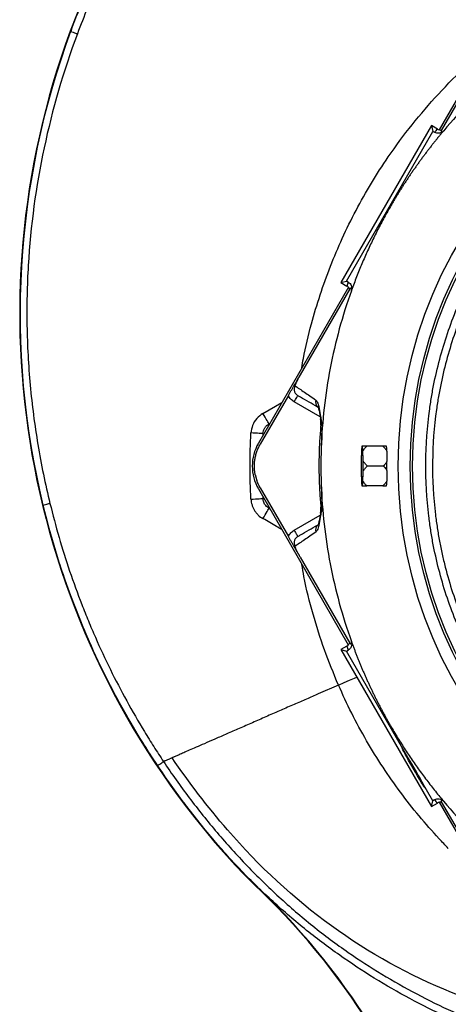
# Model space of a CAD drawing. Header units: millimetres. Extents: x 1728 to 3378, y 685 to 4301.
# Tile 12 of 21: x 1728 to 2084, y 2998 to 3814. Entities that reach past the tile are written whole.
import ezdxf

# ---------------------------------------------------------------- set-up
doc = ezdxf.new("R2010")
doc.units = ezdxf.units.MM
doc.header["$LTSCALE"] = 2

msp = doc.modelspace()

# ---------------------------------------------------------------- linework, layer by layer
at = {"color": 7, "linetype": 'Continuous', "lineweight": 25}
for p, q in [((2150.62, 3852.4), (2076, 3723.17)), ((1770.4, 3804.72), (1770.08, 3804.84)), ((2118.94, 3793.97), (2077.75, 3722.64)), ((2069.54, 3726.58), (1994.45, 3596.53)), ((1999.17, 3597.8), (2070.8, 3721.86)), ((2074.47, 3723.74), (2069.54, 3726.58)), ((2069.54, 3726.58), (2070.8, 3721.86)), ((2070.8, 3721.86), (2072.18, 3721.06)), ((2000.66, 3592.68), (1926.03, 3463.4)), ((2001.98, 3591.39), (1960.79, 3520.05)), ((1994.45, 3596.53), (1999.17, 3597.8)), ((1994.45, 3596.53), (1999.38, 3593.69)), ((2000.56, 3597), (1999.17, 3597.8)), ((1950.9, 3502.93), (1927.57, 3462.51)), ((1977.77, 3483.11), (1977.7, 3483.5)), ((2012.35, 3460.96), (2011.88, 3460.96)), ((2029.29, 3460.96), (2015.87, 3460.96)), ((2011.51, 3456.78), (2011.27, 3448.69)), ((2012.95, 3448.69), (2012.72, 3456.78)), ((2029.77, 3444.51), (2016.35, 3444.51)), ((2011.27, 3440.33), (2011.51, 3432.24)), ((2012.72, 3432.24), (2012.95, 3440.33)), ((2011.88, 3428.06), (2012.35, 3428.06)), ((2029.29, 3428.06), (2015.87, 3428.06)), ((1926.03, 3425.62), (2000.64, 3296.39)), ((1927.57, 3426.51), (1950.9, 3386.1)), ((1977.7, 3405.52), (1977.78, 3405.93)), ((1960.79, 3368.97), (2001.98, 3297.64)), ((1999.38, 3295.34), (1994.45, 3292.5)), ((1994.45, 3292.5), (2069.54, 3162.45)), ((1994.45, 3292.5), (1999.17, 3291.23)), ((1999.17, 3291.23), (2000.56, 3292.03)), ((2070.8, 3167.17), (1999.17, 3291.23)), ((1992.45, 3263), (1975.71, 3255.68)), ((2069.54, 3162.45), (2070.8, 3167.17)), ((2072.18, 3167.96), (2070.8, 3167.17)), ((2075.98, 3165.9), (2150.62, 3036.62)), ((2077.75, 3166.39), (2118.94, 3095.05)), ((2069.54, 3162.45), (2074.47, 3165.29)), ((1888, 3135.58), (1887.73, 3135.36)), ((1927.39, 3093.61), (1927.15, 3093.36))]:
    msp.add_line(p, q, dxfattribs=at)
at = {"color": 8, "linetype": 'Continuous', "lineweight": 25}
for p, q in [((1929.86, 3488.12), (1945.51, 3497.15)), ((1977.36, 3485.21), (1955.79, 3497.67)), ((1935.53, 3479.86), (1934.86, 3479.47)), ((1934.86, 3479.47), (1935.19, 3479.27)), ((1929.88, 3471.38), (1929.84, 3470.01)), ((1930.43, 3471.03), (1929.88, 3471.38)), ((1929.84, 3419.02), (1929.88, 3417.65)), ((1929.88, 3417.65), (1930.43, 3417.99)), ((1935.19, 3409.76), (1934.86, 3409.56)), ((1934.86, 3409.56), (1935.53, 3409.17)), ((1955.79, 3391.36), (1977.36, 3403.81))]:
    msp.add_line(p, q, dxfattribs=at)
at = {"color": 7, "linetype": 'Continuous', "lineweight": 25, "flags": 128}
for points in [[(1770.4, 3804.72), (1771.47, 3804.32), (1772.5, 3803.93), (1773.45, 3803.58), (1774.29, 3803.26), (1774.98, 3803.01), (1775.5, 3802.81), (1775.83, 3802.69), (1775.95, 3802.64)], [(1955.79, 3497.67), (1956.37, 3498.68), (1956.94, 3499.66), (1957.45, 3500.55), (1957.91, 3501.34), (1958.28, 3501.99), (1958.56, 3502.47), (1958.73, 3502.76), (1958.79, 3502.86)], [(1934.86, 3479.47), (1934.72, 3479.71), (1934.4, 3480.25), (1933.93, 3481.08), (1933.3, 3482.16), (1932.56, 3483.45), (1931.72, 3484.91), (1930.81, 3486.48), (1929.86, 3488.12)], [(1929.88, 3471.38), (1929.6, 3471.4), (1928.97, 3471.43), (1928.02, 3471.49), (1926.78, 3471.56), (1925.29, 3471.64), (1923.61, 3471.74), (1921.79, 3471.84), (1919.91, 3471.94)], [(2012.73, 3444.51), (2012.71, 3441.62), (2012.65, 3438.89), (2012.57, 3436.49), (2012.46, 3434.56), (2012.33, 3433.2), (2012.19, 3432.5), (2012.04, 3432.5), (2011.89, 3433.2), (2011.76, 3434.56), (2011.65, 3436.49), (2011.57, 3438.89), (2011.52, 3441.62), (2011.5, 3444.51), (2011.52, 3447.41), (2011.57, 3450.14), (2011.65, 3452.54), (2011.76, 3454.47), (2011.89, 3455.83), (2012.04, 3456.53), (2012.19, 3456.53), (2012.33, 3455.83), (2012.46, 3454.47), (2012.57, 3452.54), (2012.65, 3450.14), (2012.71, 3447.41), (2012.73, 3444.51)], [(1747.42, 3412.16), (1748.54, 3412.44), (1749.62, 3412.7), (1750.61, 3412.94), (1751.49, 3413.16), (1752.22, 3413.34), (1752.76, 3413.47), (1753.11, 3413.56), (1753.25, 3413.59)], [(1919.92, 3417.09), (1921.8, 3417.19), (1923.61, 3417.29), (1925.29, 3417.39), (1926.78, 3417.47), (1928.02, 3417.54), (1928.97, 3417.6), (1929.6, 3417.63), (1929.88, 3417.65)], [(1929.87, 3400.91), (1930.81, 3402.54), (1931.72, 3404.12), (1932.56, 3405.58), (1933.31, 3406.87), (1933.93, 3407.95), (1934.4, 3408.77), (1934.72, 3409.32), (1934.86, 3409.56)], [(1955.79, 3391.36), (1956.37, 3390.35), (1956.94, 3389.37), (1957.45, 3388.47), (1957.91, 3387.69), (1958.28, 3387.04), (1958.56, 3386.56), (1958.73, 3386.26), (1958.79, 3386.16)]]:
    msp.add_lwpolyline(points, dxfattribs=at)
at = {"color": 8, "linetype": 'Continuous', "lineweight": 25, "flags": 128}
msp.add_lwpolyline([(1992.45, 3263), (1997.07, 3265.01), (2001.55, 3266.97), (2005.78, 3268.82), (2007.65, 3269.64)], dxfattribs=at)
at = {"color": 7, "linetype": 'Continuous', "lineweight": 25}
for radius in [365.99, 356, 354]:
    msp.add_circle((2407.92, 3444.51), radius, dxfattribs=at)
for centre, radius, start, end in [((2483.7, 3540.51), 761, 93.44735, 159.67536), ((2483.7, 3540.51), 760.65, 157.80055, 159.67536), ((2401.92, 3570.8), 673.8, 159.67536, 220.25936), ((2401.92, 3570.8), 673.45, 159.67536, 193.62456), ((2404.92, 3439.32), 436, 139.28222, 139.74411), ((2410.92, 3449.71), 436, 160.25589, 160.71778), ((1957.9, 3480.29), 20, 354.8257, 9.17604), ((1958.75, 3444.51), 37.78, 150, 210), ((2051.85, 3455.35), 40.37, 172.00439, 177.96421), ((1972.37, 3455.35), 40.37, 2.03637, 7.99503), ((2014.27, 3458), 18.29, 4.82351, 9.33446), ((2342.65, 3444.51), 331.4, 179.27716, 180.72284), ((2209.24, 3444.51), 196.55, 179.207, 180.793), ((1681.12, 3444.51), 331.86, 359.27817, 0.72183), ((2051.85, 3433.68), 40.37, 182.03579, 187.99561), ((1972.37, 3433.68), 40.37, 352.00497, 357.96363), ((2014.27, 3431.03), 18.29, 350.66554, 355.17649), ((2401.92, 3570.8), 673.45, 193.62456, 220.25936), ((1957.9, 3408.74), 20, 350.74177, 5.15183), ((2410.92, 3439.32), 436, 199.28222, 199.74411), ((2404.92, 3449.71), 436, 220.25589, 220.71778), ((2318.92, 3500.51), 565.04, 220.25936, 226.10285), ((2318.92, 3500.51), 564.69, 220.25936, 226.10285), ((1511.13, 2661), 600, 347.0788, 46.10285), ((1511.13, 2661), 600.35, 347.0788, 46.10285)]:
    msp.add_arc(centre, radius, start, end, dxfattribs=at)
at = {"color": 8, "linetype": 'Continuous', "lineweight": 25}
for centre, radius, start, end in [((1979.4, 3497.8), 5.93, 166.15746, 226.02228), ((1979.41, 3391.22), 5.94, 133.31114, 193.76643)]:
    msp.add_arc(centre, radius, start, end, dxfattribs=at)
at = {"color": 7, "linetype": 'Continuous', "lineweight": 25}
for centre, major_axis, start_param, end_param in [((2408.89, 3455.56), (32.91, 375.03), 1.65459, 1.677825), ((2408.89, 3433.47), (-32.91, 375.03), 1.463768, 1.487003)]:
    msp.add_ellipse(centre, major_axis=major_axis, ratio=0.999566, start_param=start_param, end_param=end_param, dxfattribs=at)
msp.add_ellipse((2054.63, 3194.35), major_axis=(-9.5, 16.45), ratio=0.017455, dxfattribs=at)
for points, knots in [([(1784.97, 3825.63), (1784.8, 3825.21), (1781.67, 3817.6), (1778.73, 3809.91), (1775.95, 3802.64)], [0, 0, 0, 0, 0.055226, 1, 1, 1, 1]), ([(1775.95, 3802.64), (1764.34, 3771.58), (1755.17, 3740.05), (1741.58, 3676.08), (1737.16, 3643.63), (1734.72, 3602.48), (1734.39, 3594.23), (1734.04, 3577.65), (1734.02, 3569.35), (1734.29, 3552.77), (1734.59, 3544.48), (1735.49, 3527.95), (1736.09, 3519.7), (1738.37, 3495), (1740.49, 3478.61), (1744.6, 3454.12), (1746.12, 3445.97), (1749.46, 3429.73), (1751.28, 3421.64), (1753.25, 3413.59)], [0, 0, 0, 0, 0.25, 0.25, 0.5, 0.5, 0.5625, 0.5625, 0.625, 0.625, 0.6875, 0.6875, 0.75, 0.75, 0.875, 0.875, 0.9375, 0.9375, 1, 1, 1, 1]), ([(2179.94, 3809.12), (2161.14, 3797.37), (2143.25, 3784.15), (2109.72, 3755.13), (2094.08, 3739.32), (2079.75, 3722.4)], [0, 0, 0, 0, 0.5, 0.5, 1, 1, 1, 1]), ([(2079.43, 3722.02), (2078.8, 3721.27), (2077.53, 3719.76), (2075.65, 3717.49), (2073.79, 3715.21), (2071.95, 3712.92), (2070.12, 3710.61), (2068.3, 3708.29), (2066.51, 3705.97), (2064.73, 3703.63), (2062.97, 3701.27), (2061.22, 3698.91), (2059.49, 3696.54), (2057.77, 3694.15), (2056.08, 3691.75), (2054.4, 3689.34), (2052.73, 3686.92), (2051.08, 3684.49), (2049.45, 3682.04), (2047.84, 3679.59), (2046.24, 3677.12), (2044.66, 3674.64), (2043.09, 3672.15), (2041.54, 3669.65), (2040.01, 3667.14), (2038.49, 3664.61), (2037, 3662.07), (2035.02, 3658.68), (2032.59, 3654.41), (2029.75, 3649.25), (2026.99, 3644.05), (2024.29, 3638.83), (2021.67, 3633.56), (2019.12, 3628.27), (2016.65, 3622.94), (2014.25, 3617.58), (2011.92, 3612.18), (2009.66, 3606.75), (2007.48, 3601.28), (2005.37, 3595.78), (2004.02, 3592.09), (2003.35, 3590.25)], [0, 0, 0, 0, 0.019276, 0.038541, 0.057795, 0.077041, 0.096279, 0.11551, 0.134734, 0.153953, 0.173168, 0.192379, 0.211587, 0.230793, 0.249999, 0.269205, 0.288411, 0.307619, 0.32683, 0.346045, 0.365264, 0.384489, 0.40372, 0.422958, 0.442205, 0.46146, 0.480725, 0.500001, 0.538542, 0.577042, 0.615511, 0.653954, 0.692379, 0.730794, 0.769204, 0.807619, 0.846045, 0.884488, 0.922957, 0.961459, 1, 1, 1, 1]), ([(2079.47, 3722.06), (2079.24, 3721.82), (2078.99, 3721.61), (2078.46, 3721.22), (2078.17, 3721.05), (2077.58, 3720.75), (2077.28, 3720.63), (2076.65, 3720.43), (2076.32, 3720.36), (2075.67, 3720.27), (2075.34, 3720.25), (2074.69, 3720.27), (2074.35, 3720.31), (2073.38, 3720.5), (2072.76, 3720.73), (2072.18, 3721.06)], [0, 0, 0, 0, 0.125, 0.125, 0.25, 0.25, 0.375, 0.375, 0.5, 0.5, 0.625, 0.625, 0.75, 0.75, 1, 1, 1, 1]), ([(2074.47, 3723.74), (2074.99, 3723.43), (2075.55, 3723.22), (2076.43, 3723.02), (2076.73, 3722.97), (2077.33, 3722.93), (2077.63, 3722.93), (2077.93, 3722.95)], [0, 0, 0, 0, 0.5, 0.5, 0.75, 0.75, 1, 1, 1, 1]), ([(2077.75, 3722.64), (2077.74, 3722.55), (2077.72, 3722.39), (2077.71, 3722.17), (2077.73, 3721.98), (2077.77, 3721.81), (2077.83, 3721.64), (2077.95, 3721.48), (2078.14, 3721.39), (2078.34, 3721.38), (2078.52, 3721.41), (2078.7, 3721.48), (2078.85, 3721.56), (2078.99, 3721.65), (2079.09, 3721.73), (2079.2, 3721.81), (2079.3, 3721.91), (2079.43, 3722.03), (2079.58, 3722.19), (2079.7, 3722.32), (2079.76, 3722.38)], [0, 0, 0, 0, 0.113203, 0.219747, 0.31963, 0.412854, 0.499419, 0.634702, 0.749387, 0.817224, 0.87464, 0.908589, 0.937362, 0.954406, 0.968752, 0.975062, 0.981332, 0.987573, 0.993792, 1, 1, 1, 1]), ([(2108.76, 3276.51), (2101.41, 3289.62), (2095, 3303.05), (2083.99, 3330.52), (2079.38, 3344.56), (2073.84, 3366.09), (2072.22, 3373.34), (2070.14, 3384.34), (2069.5, 3388.03), (2068.35, 3395.44), (2067.83, 3399.17), (2065.56, 3417.75), (2064.73, 3432.59), (2064.98, 3462.22), (2066.06, 3477.02), (2068.63, 3495.48), (2069.2, 3499.17), (2070.47, 3506.55), (2071.17, 3510.24), (2073.45, 3521.26), (2075.2, 3528.52), (2081.13, 3550.05), (2085.99, 3564.06), (2097.5, 3591.39), (2104.15, 3604.73), (2111.71, 3617.71)], [0, 0, 0, 0, 0.125, 0.125, 0.25, 0.25, 0.3125, 0.3125, 0.34375, 0.34375, 0.375, 0.375, 0.5, 0.5, 0.625, 0.625, 0.65625, 0.65625, 0.6875, 0.6875, 0.75, 0.75, 0.875, 0.875, 1, 1, 1, 1]), ([(2116.64, 3614.84), (2109.19, 3602.12), (2102.65, 3589.05), (2091.35, 3562.25), (2086.57, 3548.51), (2080.73, 3527.41), (2079.01, 3520.29), (2076.77, 3509.48), (2076.08, 3505.86), (2074.82, 3498.62), (2074.25, 3495.01), (2071.71, 3476.9), (2070.63, 3462.39), (2070.34, 3433.33), (2071.14, 3418.77), (2073.33, 3400.55), (2073.83, 3396.9), (2074.95, 3389.61), (2075.57, 3385.98), (2076.92, 3378.74), (2077.66, 3375.13), (2079.25, 3367.94), (2080.11, 3364.37), (2084.66, 3346.6), (2089.21, 3332.69), (2097.38, 3312.27), (2100.34, 3305.54), (2106.7, 3292.25), (2110.1, 3285.71), (2113.71, 3279.28)], [0, 0, 0, 0, 0.125, 0.125, 0.25, 0.25, 0.3125, 0.3125, 0.34375, 0.34375, 0.375, 0.375, 0.5, 0.5, 0.625, 0.625, 0.65625, 0.65625, 0.6875, 0.6875, 0.71875, 0.71875, 0.75, 0.75, 0.875, 0.875, 0.9375, 0.9375, 1, 1, 1, 1]), ([(2001.79, 3591.08), (2001.53, 3591.63), (2001.2, 3592.12), (2000.58, 3592.78), (2000.36, 3592.99), (1999.89, 3593.36), (1999.64, 3593.53), (1999.38, 3593.69)], [0, 0, 0, 0, 0.5, 0.5, 0.75, 0.75, 1, 1, 1, 1]), ([(2000.56, 3597), (2001.13, 3596.67), (2001.64, 3596.25), (2002.51, 3595.25), (2002.86, 3594.69), (2003.36, 3593.46), (2003.51, 3592.81), (2003.58, 3591.49), (2003.51, 3590.83), (2003.34, 3590.19)], [0, 0, 0, 0, 0.25, 0.25, 0.5, 0.5, 0.75, 0.75, 1, 1, 1, 1]), ([(2003.2, 3589.77), (2003.22, 3589.84), (2003.26, 3589.96), (2003.3, 3590.12), (2003.34, 3590.27), (2003.37, 3590.39), (2003.4, 3590.49), (2003.42, 3590.58), (2003.43, 3590.65), (2003.44, 3590.72), (2003.45, 3590.8), (2003.45, 3590.87), (2003.45, 3590.99), (2003.45, 3591.15), (2003.42, 3591.34), (2003.36, 3591.51), (2003.25, 3591.68), (2003.08, 3591.79), (2002.85, 3591.82), (2002.58, 3591.76), (2002.29, 3591.62), (2002.08, 3591.47), (2001.98, 3591.39)], [0, 0, 0, 0, 0.004435, 0.008873, 0.01332, 0.017777, 0.022249, 0.026739, 0.031249, 0.038065, 0.045568, 0.053756, 0.062632, 0.091402, 0.125348, 0.182765, 0.250607, 0.365294, 0.500581, 0.648552, 0.815025, 1, 1, 1, 1]), ([(2003.18, 3589.78), (1995.69, 3568.91), (1989.82, 3547.46), (1981.45, 3503.91), (1978.95, 3481.81), (1978.17, 3459.65)], [0, 0, 0, 0, 0.5, 0.5, 1, 1, 1, 1]), ([(1950.9, 3502.93), (1951.34, 3503.68), (1951.77, 3504.42), (1952.6, 3505.88), (1953.01, 3506.58), (1953.8, 3507.95), (1954.18, 3508.61), (1954.77, 3509.63), (1954.97, 3509.98), (1955.28, 3510.51), (1955.39, 3510.69), (1955.6, 3511.07), (1955.71, 3511.26), (1955.93, 3511.64), (1956.04, 3511.83), (1956.26, 3512.2), (1956.37, 3512.39), (1956.68, 3512.94), (1956.88, 3513.29), (1957.48, 3514.32), (1957.87, 3514.99), (1958.66, 3516.37), (1959.07, 3517.07), (1959.91, 3518.53), (1960.35, 3519.29), (1960.79, 3520.05)], [0, 0, 0, 0, 0.125, 0.125, 0.25, 0.25, 0.375, 0.375, 0.4375, 0.4375, 0.46875, 0.46875, 0.5, 0.5, 0.53125, 0.53125, 0.5625, 0.5625, 0.625, 0.625, 0.75, 0.75, 0.875, 0.875, 1, 1, 1, 1]), ([(1960.79, 3520.05), (1960.3, 3519.21), (1959.85, 3518.38), (1958.98, 3516.75), (1958.59, 3515.96), (1957.87, 3514.47), (1957.54, 3513.75), (1957.1, 3512.73), (1956.96, 3512.39), (1956.68, 3511.74), (1956.55, 3511.41), (1956.42, 3511.09)], [0, 0, 0, 0, 0.25, 0.25, 0.5, 0.5, 0.75, 0.75, 0.875, 0.875, 1, 1, 1, 1]), ([(1956.42, 3511.09), (1956.03, 3510.39), (1955.78, 3509.62), (1955.66, 3508.44), (1955.65, 3508.04), (1955.73, 3507.25), (1955.8, 3506.86), (1956.03, 3506.11), (1956.18, 3505.73), (1956.55, 3505.04), (1956.76, 3504.71), (1957.25, 3504.09), (1957.53, 3503.8), (1958.12, 3503.29), (1958.44, 3503.06), (1958.79, 3502.86)], [0, 0, 0, 0, 0.25, 0.25, 0.375, 0.375, 0.5, 0.5, 0.625, 0.625, 0.75, 0.75, 0.875, 0.875, 1, 1, 1, 1]), ([(1956.42, 3511.09), (1958.8, 3509.43), (1961.39, 3507.64), (1967.09, 3503.7), (1970.2, 3501.56), (1973.64, 3499.22)], [0, 0, 0, 0, 0.5, 0.5, 1, 1, 1, 1]), ([(1955.79, 3497.67), (1954.73, 3498.28), (1953.78, 3499.03), (1952.54, 3500.37), (1952.16, 3500.85), (1951.47, 3501.85), (1951.17, 3502.38), (1950.9, 3502.93)], [0, 0, 0, 0, 0.5, 0.5, 0.75, 0.75, 1, 1, 1, 1]), ([(1975.18, 3493.4), (1972.77, 3494.79), (1967.55, 3497.8), (1962.41, 3500.77), (1959.53, 3502.44), (1958.79, 3502.86)], [0, 0, 0, 0, 0.387628, 0.84247, 1, 1, 1, 1]), ([(1973.64, 3499.22), (1974.27, 3498.79), (1974.79, 3497.93), (1975.49, 3496.09), (1975.71, 3495.39), (1976.03, 3494.2), (1976.13, 3493.78), (1976.33, 3492.91), (1976.43, 3492.46), (1976.92, 3490.11), (1977.29, 3487.95), (1977.87, 3484.37), (1978.06, 3483.12), (1978.36, 3481.17), (1978.47, 3480.5), (1978.62, 3479.49), (1978.67, 3479.15), (1978.78, 3478.47), (1978.83, 3478.12), (1978.89, 3477.78)], [0, 0, 0, 0, 0.25, 0.25, 0.375, 0.375, 0.4375, 0.4375, 0.5, 0.5, 0.75, 0.75, 0.875, 0.875, 0.9375, 0.9375, 0.96875, 0.96875, 1, 1, 1, 1]), ([(1975.38, 3493.62), (1975.38, 3493.62), (1975.32, 3493.69), (1975.51, 3493.38), (1975.79, 3492.61), (1976.2, 3491.19), (1976.67, 3489.11), (1977.17, 3486.42), (1977.53, 3484.21), (1977.71, 3483.1)], [0, 0, 0, 0, 0.012999, 0.130458, 0.265218, 0.42135, 0.599943, 0.799775, 1, 1, 1, 1]), ([(1929.86, 3488.12), (1928.04, 3486.8), (1924.38, 3484.18), (1920.88, 3478.33), (1920.23, 3474.03), (1919.91, 3471.94)], [0, 0, 0, 0, 0.3403, 0.680609, 1, 1, 1, 1]), ([(1929.88, 3471.38), (1929.92, 3472.21), (1930.07, 3473.02), (1930.44, 3474.2), (1930.59, 3474.59), (1930.93, 3475.34), (1931.32, 3476.07), (1931.79, 3476.74), (1932.31, 3477.39), (1932.59, 3477.7), (1933.48, 3478.56), (1934.13, 3479.05), (1934.86, 3479.47)], [0, 0, 0, 0, 0.25, 0.25, 0.375, 0.375, 0.5, 0.625, 0.625, 0.75, 0.75, 1, 1, 1, 1]), ([(1977.84, 3478.48), (1977.48, 3474.21), (1976.75, 3465.34), (1976.24, 3451.59), (1976.25, 3437.24), (1976.76, 3423.46), (1977.5, 3414.58), (1977.84, 3410.55)], [0, 0, 0, 0, 0.189157, 0.392407, 0.606676, 0.821909, 1, 1, 1, 1]), ([(1978.89, 3477.78), (1978.7, 3474.76), (1978.54, 3471.74), (1978.37, 3467.21), (1978.32, 3465.7), (1978.24, 3462.67), (1978.21, 3461.16), (1978.19, 3459.65)], [0, 0, 0, 0, 0.5, 0.5, 0.75, 0.75, 1, 1, 1, 1]), ([(1923.57, 3436.88), (1923.51, 3437.15), (1923.4, 3437.69), (1923.25, 3438.5), (1923.12, 3439.32), (1923.01, 3440.14), (1922.92, 3440.96), (1922.85, 3441.79), (1922.79, 3442.61), (1922.72, 3444.26), (1922.76, 3446.75), (1923.12, 3450.05), (1923.78, 3453.31), (1924.58, 3455.97), (1925.37, 3458.04), (1926.03, 3459.57), (1926.76, 3461.06), (1927.3, 3462.03), (1927.57, 3462.51)], [0, 0, 0, 0, 0.0312784, 0.0624965, 0.0936707, 0.1248173, 0.1559527, 0.1870933, 0.2182556, 0.2494558, 0.3739273, 0.4990018, 0.6242837, 0.7492506, 0.8120938, 0.874744, 0.9373347, 1, 1, 1, 1]), ([(2015.87, 3460.96), (2015.22, 3460.96), (2013.89, 3460.96), (2012.87, 3460.96), (2012.35, 3460.96)], [0, 0, 0, 0, 0.491393, 1, 1, 1, 1]), ([(2012.72, 3456.78), (2013.11, 3457.55), (2013.6, 3458.28), (2014.66, 3459.66), (2015.25, 3460.32), (2015.87, 3460.96)], [0, 0, 0, 0, 0.5, 0.5, 1, 1, 1, 1]), ([(2029.29, 3460.96), (2029.92, 3460.35), (2030.52, 3459.71), (2031.65, 3458.38), (2032.16, 3457.68), (2032.59, 3456.95)], [0, 0, 0, 0, 0.5, 0.5, 1, 1, 1, 1]), ([(2032.32, 3460.96), (2031.95, 3460.96), (2031.49, 3460.96), (2030.46, 3460.96), (2029.89, 3460.96), (2029.29, 3460.96)], [0, 0, 0, 0, 0.5, 0.5, 1, 1, 1, 1]), ([(2032.59, 3456.95), (2032.58, 3457.46), (2032.57, 3457.92), (2032.54, 3458.79), (2032.52, 3459.18), (2032.5, 3459.53)], [0, 0, 0, 0, 0.5, 0.5, 1, 1, 1, 1]), ([(2016.35, 3444.51), (2015.69, 3445.15), (2015.07, 3445.82), (2013.92, 3447.21), (2013.39, 3447.94), (2012.95, 3448.69)], [0, 0, 0, 0, 0.5, 0.5, 1, 1, 1, 1]), ([(2012.95, 3440.33), (2013.39, 3441.1), (2013.91, 3441.82), (2015.07, 3443.21), (2015.7, 3443.88), (2016.35, 3444.51)], [0, 0, 0, 0, 0.5, 0.5, 1, 1, 1, 1]), ([(2032.66, 3448.21), (2032.19, 3447.48), (2031.34, 3446.18), (2030.25, 3445.02), (2029.77, 3444.51)], [0, 0, 0, 0, 0.557574, 1, 1, 1, 1]), ([(2029.77, 3444.51), (2030.56, 3443.65), (2031.64, 3442.49), (2032.45, 3441.17), (2032.66, 3440.82)], [0, 0, 0, 0, 0.736652, 1, 1, 1, 1]), ([(2032.66, 3440.82), (2032.66, 3442.21), (2032.66, 3444.67), (2032.66, 3447.13), (2032.66, 3448.21)], [0, 0, 0, 0, 0.560825, 1, 1, 1, 1]), ([(1923.57, 3436.88), (1923.62, 3436.62), (1923.73, 3436.12), (1923.92, 3435.38), (1924.13, 3434.63), (1924.34, 3433.9), (1924.58, 3433.16), (1924.75, 3432.68), (1924.83, 3432.43)], [0, 0, 0, 0, 0.166794, 0.333435, 0.5, 0.666565, 0.833206, 1, 1, 1, 1]), ([(1927.57, 3426.51), (1927.43, 3426.75), (1927.17, 3427.22), (1926.78, 3427.94), (1926.42, 3428.67), (1926.06, 3429.41), (1925.73, 3430.15), (1925.41, 3430.9), (1925.11, 3431.67), (1924.93, 3432.18), (1924.83, 3432.43)], [0, 0, 0, 0, 0.125008, 0.249885, 0.374695, 0.499504, 0.624374, 0.749371, 0.874559, 1, 1, 1, 1]), ([(1978.17, 3429.38), (1978.95, 3407.22), (1981.45, 3385.12), (1989.82, 3341.57), (1995.69, 3320.12), (2003.18, 3299.25)], [0, 0, 0, 0, 0.5, 0.5, 1, 1, 1, 1]), ([(1978.19, 3429.38), (1978.21, 3427.87), (1978.24, 3426.35), (1978.32, 3423.33), (1978.46, 3418.8), (1978.7, 3414.27), (1978.89, 3411.25)], [0, 0, 0, 0, 0.25, 0.25, 0.5, 1, 1, 1, 1]), ([(2012.35, 3428.06), (2012.81, 3428.06), (2013.82, 3428.06), (2015.15, 3428.06), (2015.87, 3428.06)], [0, 0, 0, 0, 0.458872, 1, 1, 1, 1]), ([(2015.87, 3428.06), (2015.25, 3428.7), (2014.66, 3429.37), (2013.59, 3430.76), (2013.11, 3431.48), (2012.72, 3432.24)], [0, 0, 0, 0, 0.5, 0.5, 1, 1, 1, 1]), ([(2032.59, 3432.08), (2032.15, 3431.34), (2031.64, 3430.65), (2030.53, 3429.32), (2029.92, 3428.68), (2029.29, 3428.06)], [0, 0, 0, 0, 0.5, 0.5, 1, 1, 1, 1]), ([(2029.29, 3428.06), (2029.89, 3428.06), (2030.46, 3428.06), (2031.49, 3428.06), (2031.95, 3428.06), (2032.32, 3428.06)], [0, 0, 0, 0, 0.5, 0.5, 1, 1, 1, 1]), ([(2032.5, 3429.49), (2032.52, 3429.84), (2032.54, 3430.24), (2032.57, 3431.1), (2032.58, 3431.57), (2032.59, 3432.08)], [0, 0, 0, 0, 0.5, 0.5, 1, 1, 1, 1]), ([(1842.42, 3196.29), (1835.88, 3206.4), (1822.8, 3226.61), (1805.2, 3258.33), (1789.15, 3291), (1776.64, 3320.46), (1767.02, 3346.16), (1759.73, 3367.89), (1753.11, 3389.88), (1749.32, 3404.74), (1747.42, 3412.16)], [0, 0, 0, 0, 0.1523273, 0.3046547, 0.458759, 0.6128636, 0.7094269, 0.8059902, 0.9029951, 1, 1, 1, 1]), ([(1753.25, 3413.59), (1757.87, 3394.72), (1763.3, 3376.02), (1772.71, 3348.24), (1776.06, 3339.02), (1781.4, 3325.27), (1783.23, 3320.7), (1786.98, 3311.62), (1788.91, 3307.1), (1798.78, 3284.65), (1807.44, 3267.09), (1821.57, 3241.34), (1826.46, 3232.86), (1834.1, 3220.28), (1836.69, 3216.12), (1841.98, 3207.84), (1844.67, 3203.72), (1847.41, 3199.63)], [0, 0, 0, 0, 0.25, 0.25, 0.375, 0.375, 0.4375, 0.4375, 0.5, 0.5, 0.75, 0.75, 0.875, 0.875, 0.9375, 0.9375, 1, 1, 1, 1]), ([(1919.92, 3417.09), (1920.01, 3415.42), (1920.31, 3413.81), (1921.04, 3411.45), (1921.34, 3410.67), (1922.03, 3409.17), (1922.41, 3408.44), (1923.27, 3407.04), (1923.75, 3406.37), (1924.78, 3405.08), (1925.34, 3404.46), (1927.12, 3402.74), (1928.43, 3401.74), (1929.87, 3400.91)], [0, 0, 0, 0, 0.25, 0.25, 0.375, 0.375, 0.5, 0.5, 0.625, 0.625, 0.75, 0.75, 1, 1, 1, 1]), ([(1934.86, 3409.56), (1933.94, 3410.21), (1932.12, 3411.52), (1930.36, 3414.43), (1930.04, 3416.59), (1929.88, 3417.65)], [0, 0, 0, 0, 0.338809, 0.67765, 1, 1, 1, 1]), ([(1978.89, 3411.25), (1978.86, 3411.08), (1978.83, 3410.9), (1978.78, 3410.56), (1978.7, 3410.05), (1978.52, 3408.86), (1978.36, 3407.87), (1978.07, 3405.92), (1977.87, 3404.68), (1977.3, 3401.11), (1976.93, 3398.95), (1976.44, 3396.59), (1976.34, 3396.13), (1976.13, 3395.26), (1976.03, 3394.84), (1975.71, 3393.65), (1975.49, 3392.94), (1974.79, 3391.1), (1974.27, 3390.23), (1973.64, 3389.81)], [0, 0, 0, 0, 0.015625, 0.015625, 0.03125, 0.0625, 0.125, 0.125, 0.25, 0.25, 0.5, 0.5, 0.5625, 0.5625, 0.625, 0.625, 0.75, 0.75, 1, 1, 1, 1]), ([(1977.71, 3405.94), (1977.7, 3405.84), (1977.46, 3404.31), (1977.07, 3402.02), (1976.53, 3399.23), (1976.05, 3397.29), (1975.67, 3396.06), (1975.4, 3395.44), (1975.4, 3395.44), (1975.39, 3395.44)], [0, 0, 0, 0, 0.015786, 0.255862, 0.454355, 0.632764, 0.788886, 0.923116, 1, 1, 1, 1]), ([(1958.79, 3386.16), (1959.53, 3386.59), (1962.41, 3388.26), (1967.56, 3391.23), (1972.8, 3394.25), (1975.21, 3395.64)], [0, 0, 0, 0, 0.157229, 0.611203, 1, 1, 1, 1]), ([(1950.9, 3386.1), (1951.17, 3386.65), (1951.47, 3387.18), (1952.16, 3388.18), (1952.54, 3388.66), (1953.78, 3389.99), (1954.73, 3390.75), (1955.79, 3391.36)], [0, 0, 0, 0, 0.25, 0.25, 0.5, 0.5, 1, 1, 1, 1]), ([(1960.79, 3368.97), (1960.35, 3369.73), (1959.93, 3370.47), (1959.09, 3371.92), (1958.68, 3372.63), (1957.89, 3373.99), (1957.51, 3374.66), (1956.92, 3375.68), (1956.72, 3376.02), (1956.41, 3376.56), (1956.31, 3376.74), (1956.09, 3377.11), (1955.98, 3377.31), (1955.76, 3377.69), (1955.65, 3377.87), (1955.43, 3378.25), (1955.33, 3378.44), (1955.01, 3378.98), (1954.81, 3379.33), (1954.21, 3380.36), (1953.83, 3381.04), (1953.03, 3382.41), (1952.62, 3383.12), (1951.78, 3384.57), (1951.34, 3385.34), (1950.9, 3386.1)], [0, 0, 0, 0, 0.125, 0.125, 0.25, 0.25, 0.375, 0.375, 0.4375, 0.4375, 0.46875, 0.46875, 0.5, 0.5, 0.53125, 0.53125, 0.5625, 0.5625, 0.625, 0.625, 0.75, 0.75, 0.875, 0.875, 1, 1, 1, 1]), ([(1958.79, 3386.16), (1958.44, 3385.96), (1958.12, 3385.74), (1957.53, 3385.23), (1957.25, 3384.94), (1956.76, 3384.32), (1956.55, 3383.99), (1956.18, 3383.29), (1956.03, 3382.92), (1955.8, 3382.17), (1955.73, 3381.78), (1955.65, 3380.99), (1955.66, 3380.59), (1955.78, 3379.41), (1956.03, 3378.64), (1956.42, 3377.94)], [0, 0, 0, 0, 0.125, 0.125, 0.25, 0.25, 0.375, 0.375, 0.5, 0.5, 0.625, 0.625, 0.75, 0.75, 1, 1, 1, 1]), ([(1973.64, 3389.81), (1970.2, 3387.47), (1967.09, 3385.33), (1961.39, 3381.39), (1958.8, 3379.59), (1956.42, 3377.94)], [0, 0, 0, 0, 0.5, 0.5, 1, 1, 1, 1]), ([(1960.79, 3368.97), (1960.3, 3369.82), (1959.85, 3370.64), (1958.98, 3372.28), (1958.59, 3373.06), (1957.87, 3374.56), (1957.54, 3375.27), (1957.1, 3376.3), (1956.96, 3376.63), (1956.68, 3377.29), (1956.55, 3377.62), (1956.42, 3377.94)], [0, 0, 0, 0, 0.25, 0.25, 0.5, 0.5, 0.75, 0.75, 0.875, 0.875, 1, 1, 1, 1]), ([(1999.38, 3295.34), (1999.91, 3295.64), (2000.37, 3296.02), (2000.99, 3296.68), (2001.18, 3296.92), (2001.51, 3297.41), (2001.66, 3297.67), (2001.79, 3297.95)], [0, 0, 0, 0, 0.5, 0.5, 0.75, 0.75, 1, 1, 1, 1]), ([(2003.34, 3298.84), (2003.42, 3298.52), (2003.49, 3298.2), (2003.56, 3297.54), (2003.56, 3297.21), (2003.53, 3296.55), (2003.48, 3296.22), (2003.34, 3295.58), (2003.24, 3295.26), (2002.99, 3294.65), (2002.84, 3294.36), (2002.49, 3293.8), (2002.29, 3293.53), (2001.64, 3292.78), (2001.13, 3292.36), (2000.56, 3292.03)], [0, 0, 0, 0, 0.125, 0.125, 0.25, 0.25, 0.375, 0.375, 0.5, 0.5, 0.625, 0.625, 0.75, 0.75, 1, 1, 1, 1]), ([(2001.98, 3297.64), (2002.04, 3297.58), (2002.17, 3297.49), (2002.36, 3297.37), (2002.53, 3297.29), (2002.7, 3297.24), (2002.88, 3297.21), (2003.08, 3297.23), (2003.25, 3297.35), (2003.36, 3297.52), (2003.42, 3297.69), (2003.45, 3297.88), (2003.46, 3298.05), (2003.45, 3298.22), (2003.44, 3298.34), (2003.41, 3298.48), (2003.38, 3298.61), (2003.33, 3298.79), (2003.28, 3299), (2003.23, 3299.17), (2003.2, 3299.25)], [0, 0, 0, 0, 0.113205, 0.219749, 0.319633, 0.412856, 0.499419, 0.634702, 0.749387, 0.817224, 0.87464, 0.908589, 0.937362, 0.954406, 0.968752, 0.975062, 0.981332, 0.987573, 0.993792, 1, 1, 1, 1]), ([(2003.35, 3298.78), (2003.69, 3297.86), (2004.35, 3296.01), (2005.38, 3293.25), (2006.43, 3290.49), (2007.49, 3287.75), (2008.57, 3285.01), (2009.67, 3282.28), (2010.79, 3279.56), (2011.93, 3276.85), (2013.08, 3274.15), (2014.26, 3271.46), (2015.45, 3268.77), (2016.66, 3266.09), (2017.89, 3263.42), (2019.13, 3260.76), (2020.4, 3258.11), (2021.68, 3255.47), (2022.98, 3252.83), (2024.3, 3250.21), (2025.64, 3247.59), (2026.99, 3244.98), (2028.37, 3242.38), (2029.76, 3239.79), (2031.17, 3237.2), (2032.6, 3234.63), (2034.05, 3232.06), (2036, 3228.65), (2038.49, 3224.41), (2041.53, 3219.37), (2044.65, 3214.38), (2047.83, 3209.43), (2051.08, 3204.53), (2054.39, 3199.68), (2057.77, 3194.87), (2061.21, 3190.11), (2064.72, 3185.4), (2068.3, 3180.73), (2071.94, 3176.1), (2075.64, 3171.53), (2078.17, 3168.51), (2079.43, 3167.01)], [0, 0, 0, 0, 0.019276, 0.038541, 0.057795, 0.077041, 0.096279, 0.11551, 0.134734, 0.153953, 0.173168, 0.192379, 0.211587, 0.230793, 0.249999, 0.269205, 0.288411, 0.307619, 0.32683, 0.346045, 0.365264, 0.384489, 0.40372, 0.422958, 0.442205, 0.46146, 0.480725, 0.500001, 0.538542, 0.577042, 0.615511, 0.653954, 0.692379, 0.730794, 0.769204, 0.807619, 0.846045, 0.884488, 0.922957, 0.961459, 1, 1, 1, 1]), ([(1975.71, 3255.68), (1972.56, 3254.31), (1966.05, 3251.46), (1955.72, 3246.95), (1944.87, 3242.21), (1933.71, 3237.34), (1922.45, 3232.41), (1911.42, 3227.6), (1900.98, 3223.04), (1891.45, 3218.87), (1883.04, 3215.2), (1875.84, 3212.05), (1869.86, 3209.44), (1865, 3207.31), (1861.79, 3205.91), (1859.67, 3204.99), (1858.29, 3204.38), (1857.1, 3203.86), (1856.08, 3203.42), (1855.23, 3203.05), (1854.76, 3202.84), (1854.55, 3202.75)], [0, 0, 0, 0, 0.0063606, 0.0127213, 0.0190819, 0.0254426, 0.0318032, 0.0381639, 0.0445245, 0.0508852, 0.0572458, 0.0636065, 0.0699671, 0.0763278, 0.0826884, 0.0858687, 0.0890491, 0.0922294, 0.0954097, 0.09859, 0.1017703, 0.1017703, 0.1017703, 0.1017703]), ([(2083.56, 3127.72), (2083.56, 3127.72), (2080.96, 3130.32), (2072.71, 3139.11), (2059.17, 3154.41), (2043.65, 3174.19), (2029.08, 3194.97), (2015.62, 3216.77), (2003.19, 3239.47), (1996.03, 3255.16), (1992.45, 3263)], [0, 0, 0, 0, 0.000001, 0.067274, 0.220463, 0.373769, 0.526957, 0.684595, 0.842362, 1, 1, 1, 1]), ([(1842.42, 3196.29), (1843.06, 3196.72), (1843.69, 3197.15), (1844.87, 3197.94), (1845.42, 3198.3), (1846.34, 3198.91), (1846.71, 3199.16), (1847.23, 3199.51), (1847.38, 3199.61), (1847.41, 3199.63)], [0, 0, 0, 0, 0.25, 0.25, 0.5, 0.5, 0.75, 0.75, 1, 1, 1, 1]), ([(1854.55, 3202.75), (1853.59, 3202.33), (1852.16, 3201.71), (1850.6, 3201.02), (1849.42, 3200.51), (1848.51, 3200.11), (1847.85, 3199.82), (1847.53, 3199.68), (1847.41, 3199.63)], [0.9145221, 0.9145221, 0.9145221, 0.9145221, 0.92912383, 0.94372556, 0.95832729, 0.97292902, 0.98753075, 1, 1, 1, 1]), ([(1847.41, 3199.63), (1847.41, 3199.63), (1854.21, 3189.42), (1868.48, 3169.37), (1891.58, 3140.53), (1916.41, 3113.07), (1942.86, 3087.21), (1970.87, 3063.15), (1999.42, 3041.84), (2028.29, 3023.15), (2057.21, 3006.78), (2087.1, 2992.12), (2117.8, 2979.24), (2149.15, 2968.2), (2173.71, 2961.17), (2194.39, 2956.12), (2211.09, 2952.53), (2234.05, 2948.4), (2259.96, 2945.27), (2279.17, 2942.96), (2288.81, 2942.96), (2288.81, 2942.96)], [0, 0, 0, 0, 0, 0.069473, 0.139235, 0.209108, 0.278934, 0.34859, 0.417991, 0.48049, 0.543208, 0.606041, 0.668876, 0.731599, 0.794101, 0.813434, 0.85213, 0.890826, 0.945413, 1, 1, 1, 1, 1]), ([(2296.95, 2977.23), (2223.77, 2972.4), (2076.47, 2992.27), (1952.67, 3082.59), (1883.86, 3162.19), (1868.58, 3182.14), (1854.55, 3202.75)], [0, 0, 0, 0, 0.417618, 0.860363, 0.860363, 1, 1, 1, 1]), ([(2288.49, 2936.98), (2279.36, 2937.6), (2261.11, 2938.84), (2233.8, 2942.4), (2206.61, 2947.2), (2177.86, 2953.76), (2147.78, 2962.34), (2116.58, 2973.24), (2085.73, 2986.07), (2055.38, 3000.89), (2025.67, 3017.69), (1996.33, 3036.7), (1967.59, 3058.03), (1939.67, 3081.73), (1913, 3107.51), (1887.83, 3135.37), (1864.02, 3165.02), (1849.62, 3185.87), (1842.42, 3196.29)], [0, 0, 0, 0, 0.051234, 0.102467, 0.15419, 0.205913, 0.267589, 0.329317, 0.390992, 0.454674, 0.518414, 0.582096, 0.650417, 0.718812, 0.787133, 0.858056, 0.929054, 1, 1, 1, 1]), ([(2072.18, 3167.96), (2072.76, 3168.3), (2073.38, 3168.53), (2074.68, 3168.78), (2075.34, 3168.8), (2076.66, 3168.62), (2077.29, 3168.43), (2078.47, 3167.83), (2079.01, 3167.44), (2079.47, 3166.97)], [0, 0, 0, 0, 0.25, 0.25, 0.5, 0.5, 0.75, 0.75, 1, 1, 1, 1]), ([(2077.93, 3166.08), (2077.32, 3166.12), (2076.73, 3166.08), (2075.85, 3165.88), (2075.56, 3165.79), (2075, 3165.57), (2074.73, 3165.44), (2074.47, 3165.29)], [0, 0, 0, 0, 0.5, 0.5, 0.75, 0.75, 1, 1, 1, 1]), ([(2079.76, 3166.65), (2079.72, 3166.69), (2079.63, 3166.78), (2079.51, 3166.9), (2079.41, 3167.01), (2079.32, 3167.1), (2079.24, 3167.17), (2079.17, 3167.23), (2079.12, 3167.28), (2079.06, 3167.32), (2079, 3167.37), (2078.94, 3167.41), (2078.83, 3167.47), (2078.7, 3167.54), (2078.52, 3167.61), (2078.34, 3167.65), (2078.14, 3167.64), (2077.95, 3167.55), (2077.81, 3167.36), (2077.73, 3167.1), (2077.7, 3166.78), (2077.73, 3166.53), (2077.75, 3166.39)], [0, 0, 0, 0, 0.004434, 0.008873, 0.013319, 0.017777, 0.022249, 0.026738, 0.031249, 0.038085, 0.045596, 0.05378, 0.06264, 0.091416, 0.12537, 0.18279, 0.250634, 0.365318, 0.5006, 0.648567, 0.815033, 1, 1, 1, 1]), ([(2079.75, 3166.63), (2094.08, 3149.71), (2109.72, 3133.9), (2143.25, 3104.87), (2161.14, 3091.66), (2179.94, 3079.9)], [0, 0, 0, 0, 0.5, 0.5, 1, 1, 1, 1])]:
    msp.add_open_spline(points, degree=3, knots=knots, dxfattribs=at)
at = {"color": 8, "linetype": 'Continuous', "lineweight": 25}
for points, knots in [([(1962.07, 3525.83), (1962.49, 3528.43), (1964.47, 3540.73), (1969.54, 3560.97), (1977.06, 3586.46), (1985.61, 3610.11), (1995.52, 3633.47), (2006.84, 3656.46), (2019.58, 3678.98), (2034.92, 3702.83), (2053.26, 3727.64), (2075.22, 3753.04), (2095.58, 3773.84), (2109.33, 3785.4), (2114.39, 3789.65)], [0, 0, 0, 0, 0.025404, 0.120235, 0.201056, 0.281939, 0.36276, 0.445928, 0.529165, 0.612333, 0.719513, 0.826694, 0.93628, 1, 1, 1, 1]), ([(1978.89, 3477.78), (1978.88, 3477.79), (1978.66, 3478.6), (1978.16, 3480.56), (1977.92, 3482.16), (1977.77, 3483.11)], [0, 0, 0, 0, 0.005458, 0.410171, 1, 1, 1, 1]), ([(1978.89, 3477.78), (1978.56, 3478.02), (1977.94, 3478.47), (1977.87, 3478.48), (1977.84, 3478.48)], [0, 0, 0, 0, 0.522381, 1, 1, 1, 1]), ([(1977.78, 3405.93), (1977.92, 3406.88), (1978.16, 3408.48), (1978.66, 3410.43), (1978.88, 3411.24), (1978.89, 3411.25)], [0, 0, 0, 0, 0.588989, 0.994531, 1, 1, 1, 1]), ([(1977.85, 3410.55), (1977.88, 3410.55), (1977.93, 3410.55), (1978.55, 3411), (1978.89, 3411.25)], [0, 0, 0, 0, 0.454761, 1, 1, 1, 1]), ([(1945.51, 3391.88), (1944.08, 3392.7), (1938.87, 3395.71), (1933.65, 3398.72), (1929.87, 3400.91)], [0, 0, 0, 0, 0.274436, 1, 1, 1, 1]), ([(1992.45, 3263), (1988.46, 3272.64), (1980.47, 3291.92), (1971.13, 3322.02), (1964.96, 3345.77), (1962.71, 3359.65), (1962.16, 3363.04)], [0, 0, 0, 0, 0.298648, 0.597294, 0.901821, 1, 1, 1, 1])]:
    msp.add_open_spline(points, degree=3, knots=knots, dxfattribs=at)
at = {"color": 7, "linetype": 'Continuous', "lineweight": 25}
for points in [[(2079.75, 3722.4), (2079.7, 3722.34), (2079.6, 3722.21), (2079.49, 3722.09), (2079.44, 3722.03)], [(2003.33, 3590.19), (2003.31, 3590.12), (2003.26, 3589.99), (2003.21, 3589.85), (2003.18, 3589.78)], [(1919.92, 3417.09), (1918.89, 3435.37), (1918.88, 3453.66), (1919.91, 3471.94)], [(1978.17, 3459.65), (1977.99, 3454.61), (1977.81, 3444.51), (1977.99, 3434.42), (1978.17, 3429.38)], [(2003.18, 3299.25), (2003.21, 3299.18), (2003.26, 3299.04), (2003.31, 3298.9), (2003.33, 3298.83)], [(2079.44, 3166.99), (2079.49, 3166.93), (2079.6, 3166.81), (2079.7, 3166.69), (2079.75, 3166.63)]]:
    msp.add_open_spline(points, degree=3, dxfattribs=at)

doc.saveas('drawing.dxf')
